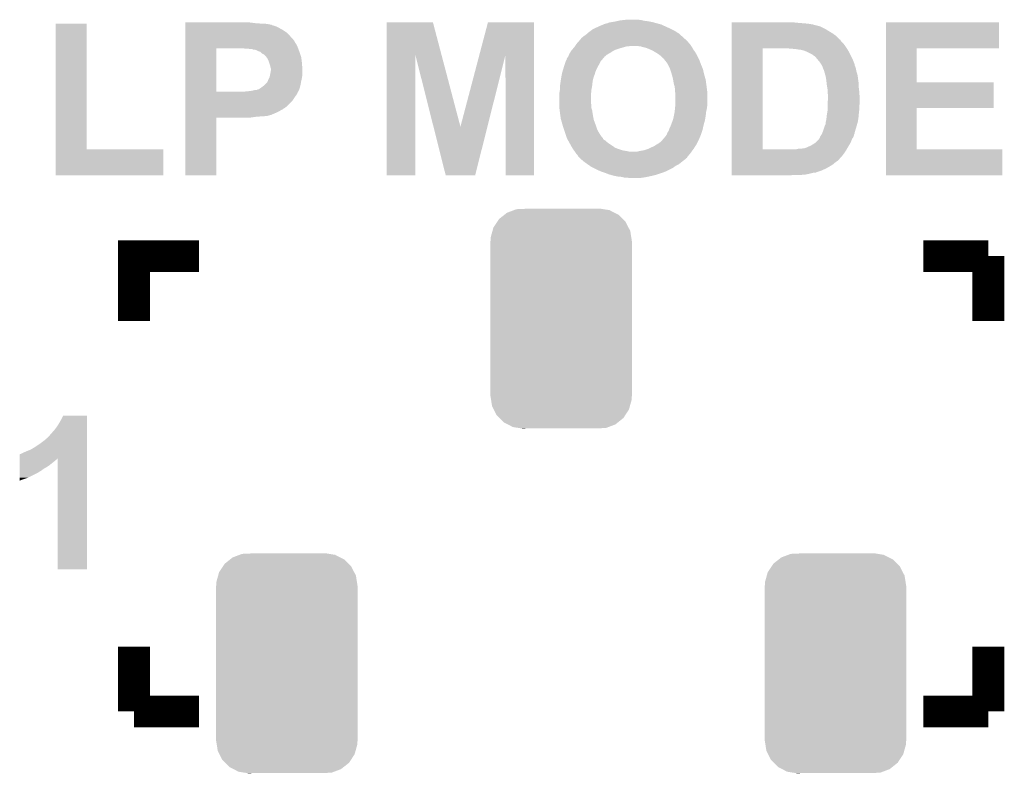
# Model space of a CAD drawing. Extents: x -1.3 to 24.2, y -3.9 to 53.4.
# Tile 30 of 51: x 8 to 14.3, y 30.9 to 35.7. Entities that reach past the tile are written whole.
import ezdxf

# ---------------------------------------------------------------- set-up
doc = ezdxf.new("R2010")
doc.units = 0
doc.layers.get('0').update_dxf_attribs({"linetype": 'CONTINUOUS'})
doc.layers.add('SKOLL-I_CLICK_V101_GTO', color=11, linetype='CONTINUOUS')
doc.layers.add('SKOLL-I_CLICK_V101_GTS', color=8, linetype='CONTINUOUS')

# ---------------------------------------------------------------- blocks, each defined once
blk = doc.blocks.new('CUSTOM_120')
for points in [[(-0.346054, 0.675314), (-0.301568, 0.692038), (0.3409, 0.675314), (0.308224, 0.692038)], [(-0.301568, 0.692038), (-0.285532, 0.698066), (0.308224, 0.692038), (0.27075, 0.698066)], [(-0.285532, 0.698066), (-0.220944, 0.70104), (0.27075, 0.698066), (0.25226, 0.70104)], [(0.220944, 0.70104), (0.244388, 0.702306), (0.25226, 0.70104), (0.244388, 0.702306)], [(-0.408632, 0.616798), (-0.396604, 0.634998), (0.411442, 0.616798), (0.39329, 0.634998)], [(-0.396604, 0.634998), (-0.362024, 0.662578), (0.39329, 0.634998), (0.365782, 0.662578)], [(-0.362024, 0.662578), (-0.346054, 0.675314), (0.365782, 0.662578), (0.3409, 0.675314)], [(-0.438318, 0.559164), (-0.432252, 0.581054), (0.44075, 0.559164), (0.42962, 0.581054)], [(-0.432252, 0.581054), (-0.408632, 0.616798), (0.42962, 0.581054), (0.411442, 0.616798)], [(-0.45085, 0.4953), (-0.449518, 0.518744), (0.45085, 0.4953), (0.447144, 0.518744)], [(-0.449518, 0.518744), (-0.438318, 0.559164), (0.447144, 0.518744), (0.44075, 0.559164)], [(-0.45212, -0.4953), (-0.45212, 0.4953), (0.45212, -0.4953), (0.45212, 0.4953)], [(-0.447142, -0.51874), (-0.45085, -0.4953), (0.449518, -0.51874), (0.45085, -0.4953)], [(-0.440752, -0.559164), (-0.447142, -0.51874), (0.438316, -0.559164), (0.449518, -0.51874)], [(-0.429622, -0.58105), (-0.440752, -0.559164), (0.432254, -0.58105), (0.438316, -0.559164)], [(-0.411444, -0.616798), (-0.429622, -0.58105), (0.40863, -0.616798), (0.432254, -0.58105)], [(-0.393292, -0.634996), (-0.411444, -0.616798), (0.396606, -0.634996), (0.40863, -0.616798)], [(-0.365784, -0.662578), (-0.393292, -0.634996), (0.362022, -0.662578), (0.396606, -0.634996)], [(-0.340906, -0.675312), (-0.365784, -0.662578), (0.346056, -0.675312), (0.362022, -0.662578)], [(-0.308228, -0.69204), (-0.340906, -0.675312), (0.301562, -0.69204), (0.346056, -0.675312)], [(-0.270764, -0.698066), (-0.308228, -0.69204), (0.285534, -0.698066), (0.301562, -0.69204)], [(-0.252274, -0.70104), (-0.270764, -0.698066), (0.220944, -0.70104), (0.285534, -0.698066)], [(-0.244392, -0.702308), (-0.252274, -0.70104), (-0.244392, -0.702308), (-0.220944, -0.70104)]]:
    blk.add_solid(points)

msp = doc.modelspace()

# ---------------------------------------------------------------- linework, layer by layer
at = {"layer": 'SKOLL-I_CLICK_V101_GTO', "const_width": 0.2032}
for points in [[(8.70458, 33.74136), (8.70458, 34.15538), (9.1186, 34.15538)], [(13.7414, 34.15538), (14.15542, 34.15538)], [(14.15542, 33.74136), (14.15542, 34.15538)], [(8.70458, 31.24962), (8.70458, 31.66364)], [(14.15542, 31.24962), (14.15542, 31.66364)], [(8.70458, 31.24962), (9.1186, 31.24962)], [(13.7414, 31.24962), (14.15542, 31.24962)]]:
    msp.add_lwpolyline(points, dxfattribs=at)
at = {"layer": 'SKOLL-I_CLICK_V101_GTO'}
for points in [[(8.204202, 34.8361), (8.20422, 35.638718), (8.402342, 34.8361), (8.40232, 35.638718)], [(8.20422, 35.638718), (8.204222, 35.63874), (8.40232, 35.638718), (8.204222, 35.63874)], [(9.03226, 35.64128), (9.032262, 35.64636), (9.48436, 35.64128), (9.44372, 35.64636)], [(9.03226, 35.63874), (9.03226, 35.64128), (9.522458, 35.63874), (9.48436, 35.64128)], [(9.03226, 35.6362), (9.03226, 35.63874), (9.558018, 35.6362), (9.54024, 35.63874)], [(9.03226, 35.631116), (9.03226, 35.6362), (9.583424, 35.631116), (9.558018, 35.6362)], [(9.03226, 35.62858), (9.03226, 35.631116), (9.585966, 35.62858), (9.583424, 35.631116)], [(9.03226, 35.628578), (9.03226, 35.62858), (9.591044, 35.628578), (9.585966, 35.62858)], [(9.03226, 35.62604), (9.03226, 35.628578), (9.596122, 35.62604), (9.591044, 35.628578)], [(9.03226, 35.62096), (9.03226, 35.62604), (9.61136, 35.62096), (9.596122, 35.62604)], [(9.03226, 35.6108), (9.03226, 35.62096), (9.63168, 35.6108), (9.61136, 35.62096)], [(10.317496, 35.437902), (10.3175, 35.646344), (10.667034, 35.437902), (10.612124, 35.646344)], [(10.3175, 35.646344), (10.317502, 35.64636), (10.612124, 35.646344), (10.317502, 35.64636)], [(10.907754, 35.437908), (10.962652, 35.646338), (11.257274, 35.437908), (11.25728, 35.646338)], [(10.962652, 35.646338), (10.962658, 35.64636), (11.25728, 35.646338), (10.962658, 35.64636)], [(11.643362, 35.60826), (11.678924, 35.62604), (12.12342, 35.60826), (12.084306, 35.62604)], [(11.678924, 35.62604), (11.681464, 35.626042), (12.084306, 35.62604), (12.084302, 35.626042)], [(11.681464, 35.626042), (11.686542, 35.62858), (12.084302, 35.626042), (12.078718, 35.62858)], [(11.686542, 35.62858), (11.69416, 35.63112), (12.078718, 35.62858), (12.07313, 35.63112)], [(11.69416, 35.63112), (11.69924, 35.63366), (12.07313, 35.63112), (12.067542, 35.63366)], [(11.69924, 35.63366), (11.704322, 35.6362), (12.067542, 35.63366), (12.05823, 35.6362)], [(11.704322, 35.6362), (11.711942, 35.63874), (12.05823, 35.6362), (12.048916, 35.63874)], [(11.711942, 35.63874), (11.724642, 35.641282), (12.048916, 35.63874), (12.039594, 35.641282)], [(11.724642, 35.641282), (11.737342, 35.64636), (12.039594, 35.641282), (12.020974, 35.64636)], [(11.737342, 35.64636), (11.75385, 35.6489), (12.020974, 35.64636), (12.01166, 35.6489)], [(11.75385, 35.6489), (11.77036, 35.65144), (12.01166, 35.6489), (11.99896, 35.65144)], [(11.77036, 35.65144), (11.781366, 35.65398), (11.99896, 35.65144), (11.986258, 35.65398)], [(11.781366, 35.65398), (11.792374, 35.65652), (11.986258, 35.65398), (11.963402, 35.65652)], [(11.792374, 35.65652), (11.803382, 35.65906), (11.963402, 35.65652), (11.95197, 35.65906)], [(11.803382, 35.65906), (11.824972, 35.6616), (11.95197, 35.65906), (11.940538, 35.6616)], [(11.824972, 35.6616), (11.846562, 35.66414), (11.940538, 35.6616), (11.92276, 35.66414)], [(12.51714, 35.64382), (12.517142, 35.64636), (12.94384, 35.64382), (12.91844, 35.64636)], [(12.51714, 35.63874), (12.51714, 35.64382), (13.0048, 35.63874), (12.94384, 35.64382)], [(12.51714, 35.63366), (12.51714, 35.63874), (13.035282, 35.63366), (13.0048, 35.63874)], [(12.51714, 35.62604), (12.51714, 35.63366), (13.063222, 35.62604), (13.035282, 35.63366)], [(12.51714, 35.626038), (12.51714, 35.62604), (13.065764, 35.626038), (13.063222, 35.62604)], [(12.51714, 35.6235), (12.51714, 35.626038), (13.070844, 35.6235), (13.065764, 35.626038)], [(12.51714, 35.623498), (12.51714, 35.6235), (13.075924, 35.623498), (13.070844, 35.6235)], [(12.51714, 35.61588), (12.51714, 35.623498), (13.0937, 35.61588), (13.075924, 35.623498)], [(12.51714, 35.60572), (12.51714, 35.61588), (13.114018, 35.60572), (13.0937, 35.61588)], [(13.502658, 35.48126), (13.50266, 35.646338), (14.223978, 35.48126), (14.224, 35.646338)], [(13.50266, 35.646338), (13.502662, 35.64636), (14.224, 35.646338), (13.502662, 35.64636)], [(9.032258, 35.5346), (9.03226, 35.56), (9.72312, 35.5346), (9.70026, 35.56)], [(9.03226, 35.5981), (9.03226, 35.6108), (9.65454, 35.5981), (9.63168, 35.6108)], [(9.03226, 35.582858), (9.03226, 35.5981), (9.677402, 35.582858), (9.65454, 35.5981)], [(9.03226, 35.56), (9.03226, 35.582858), (9.70026, 35.56), (9.677402, 35.582858)], [(11.559542, 35.547302), (11.57224, 35.55746), (12.212884, 35.547302), (12.201596, 35.55746)], [(11.57224, 35.55746), (11.59002, 35.57016), (12.201596, 35.55746), (12.187486, 35.57016)], [(11.59002, 35.57016), (11.595942, 35.575238), (12.187486, 35.57016), (12.181842, 35.575238)], [(11.595942, 35.575238), (11.607798, 35.5854), (12.181842, 35.575238), (12.165872, 35.5854)], [(11.607798, 35.5854), (11.617956, 35.593018), (12.165872, 35.5854), (12.1539, 35.593018)], [(11.617956, 35.593018), (11.628122, 35.60064), (12.1539, 35.593018), (12.13866, 35.60064)], [(11.628122, 35.60064), (11.643362, 35.60826), (12.13866, 35.60064), (12.12342, 35.60826)], [(12.517138, 35.53714), (12.51714, 35.559998), (13.208006, 35.53714), (13.185142, 35.559998)], [(12.51714, 35.59302), (12.51714, 35.60572), (13.13434, 35.59302), (13.114018, 35.60572)], [(12.51714, 35.577782), (12.51714, 35.59302), (13.15974, 35.577782), (13.13434, 35.59302)], [(12.51714, 35.559998), (12.51714, 35.577782), (13.185142, 35.559998), (13.15974, 35.577782)], [(9.032258, 35.532056), (9.032258, 35.5346), (9.725662, 35.532056), (9.72312, 35.5346)], [(9.032258, 35.521898), (9.032258, 35.532056), (9.730742, 35.521898), (9.725662, 35.532056)], [(9.032258, 35.506658), (9.032258, 35.521898), (9.7409, 35.506658), (9.730742, 35.521898)], [(9.032258, 35.4965), (9.032258, 35.506658), (9.74598, 35.4965), (9.7409, 35.506658)], [(9.032258, 35.4838), (9.032258, 35.4965), (9.75106, 35.4838), (9.74598, 35.4965)], [(11.51382, 35.48888), (11.517376, 35.49396), (11.830474, 35.48888), (11.849102, 35.49396)], [(11.517376, 35.49396), (11.519154, 35.4965), (11.859262, 35.49396), (11.871962, 35.4965)], [(11.519154, 35.4965), (11.526266, 35.50666), (12.259734, 35.4965), (12.25296, 35.50666)], [(11.526266, 35.50666), (11.5316, 35.51428), (12.25296, 35.50666), (12.245342, 35.51428)], [(11.5316, 35.51428), (11.531602, 35.514282), (12.245342, 35.51428), (12.245342, 35.514282)], [(11.531602, 35.514282), (11.540628, 35.524438), (12.245342, 35.514282), (12.23772, 35.524438)], [(11.540628, 35.524438), (11.545146, 35.52952), (12.23772, 35.524438), (12.23264, 35.52952)], [(11.545146, 35.52952), (11.55192, 35.53714), (12.23264, 35.52952), (12.224174, 35.53714)], [(11.55192, 35.53714), (11.55446, 35.53968), (12.224174, 35.53714), (12.221352, 35.53968)], [(11.55446, 35.53968), (11.559542, 35.547302), (12.221352, 35.53968), (12.212884, 35.547302)], [(11.935462, 35.49396), (11.9126, 35.4965), (12.261428, 35.49396), (12.259734, 35.4965)], [(11.944346, 35.491422), (11.935462, 35.49396), (12.263118, 35.491422), (12.261428, 35.49396)], [(11.95324, 35.48888), (11.944346, 35.491422), (12.264572, 35.48888), (12.263118, 35.491422)], [(12.517138, 35.537118), (12.517138, 35.53714), (13.21054, 35.537118), (13.208006, 35.53714)], [(12.517138, 35.534594), (12.517138, 35.537118), (13.210544, 35.534594), (13.21054, 35.537118)], [(12.517138, 35.52444), (12.517138, 35.534594), (13.218162, 35.52444), (13.210544, 35.534594)], [(12.517138, 35.51174), (12.517138, 35.52444), (13.23086, 35.51174), (13.218162, 35.52444)], [(12.517138, 35.49396), (12.517138, 35.51174), (13.24356, 35.49396), (13.23086, 35.51174)], [(12.517138, 35.48126), (12.517138, 35.49396), (13.252028, 35.48126), (13.24356, 35.49396)], [(9.032252, 35.204422), (9.032258, 35.48124), (9.23036, 35.204422), (9.230362, 35.48124)], [(9.032258, 35.48126), (9.032258, 35.4838), (9.751984, 35.48126), (9.75106, 35.4838)], [(9.032258, 35.48124), (9.032258, 35.48126), (9.230362, 35.48124), (9.37768, 35.48126)], [(9.415782, 35.47872), (9.403082, 35.48126), (9.752908, 35.47872), (9.751984, 35.48126)], [(9.448802, 35.47618), (9.436102, 35.47872), (9.753832, 35.47618), (9.752908, 35.47872)], [(9.458964, 35.476178), (9.448802, 35.47618), (9.753832, 35.476178), (9.753832, 35.47618)], [(9.464044, 35.47364), (9.458964, 35.476178), (9.754756, 35.47364), (9.753832, 35.476178)], [(9.481822, 35.471098), (9.466582, 35.47364), (9.75568, 35.471098), (9.754756, 35.47364)], [(9.497062, 35.46348), (9.481822, 35.471098), (9.75845, 35.46348), (9.75568, 35.471098)], [(9.512302, 35.458396), (9.497062, 35.46348), (9.760298, 35.458396), (9.75845, 35.46348)], [(9.51484, 35.45586), (9.512302, 35.458396), (9.76122, 35.45586), (9.760298, 35.458396)], [(9.522464, 35.448238), (9.51484, 35.45586), (9.763762, 35.448238), (9.76122, 35.45586)], [(9.53262, 35.443158), (9.522464, 35.448238), (9.765454, 35.443158), (9.763762, 35.448238)], [(9.545322, 35.430458), (9.53262, 35.443158), (9.769688, 35.430458), (9.765454, 35.443158)], [(9.549386, 35.425378), (9.545322, 35.430458), (9.77138, 35.425378), (9.769688, 35.430458)], [(10.31748, 34.671022), (10.317496, 35.437902), (10.500338, 34.671022), (10.50036, 35.437902)], [(10.61538, 34.98096), (10.50036, 35.437902), (10.787402, 34.98096), (10.667034, 35.437902)], [(10.787402, 34.98096), (10.907754, 35.437908), (10.959352, 34.98096), (11.074356, 35.437908)], [(11.07694, 34.671022), (11.074356, 35.437908), (11.257258, 34.671022), (11.257274, 35.437908)], [(11.465564, 35.415226), (11.474028, 35.427922), (11.69628, 35.415226), (11.706862, 35.427922)], [(11.474028, 35.427922), (11.47572, 35.43046), (11.706862, 35.427922), (11.709906, 35.43046)], [(11.47572, 35.43046), (11.480076, 35.440622), (11.709906, 35.43046), (11.722102, 35.440622)], [(11.480076, 35.440622), (11.483342, 35.44824), (11.722102, 35.440622), (11.735434, 35.44824)], [(11.483342, 35.44824), (11.484928, 35.45078), (11.735434, 35.44824), (11.73988, 35.45078)], [(11.484928, 35.45078), (11.491276, 35.460938), (11.73988, 35.45078), (11.755118, 35.460938)], [(11.491276, 35.460938), (11.49604, 35.468562), (11.755118, 35.460938), (11.76846, 35.468562)], [(11.49604, 35.468562), (11.49826, 35.4711), (11.76846, 35.468562), (11.772902, 35.4711)], [(11.49826, 35.4711), (11.502706, 35.47618), (11.772902, 35.4711), (11.78814, 35.47618)], [(11.502706, 35.47618), (11.511596, 35.48634), (11.78814, 35.47618), (11.82116, 35.48634)], [(11.511596, 35.48634), (11.51382, 35.48888), (11.82116, 35.48634), (11.830474, 35.48888)], [(11.973562, 35.483798), (11.95324, 35.48888), (12.267476, 35.483798), (12.264572, 35.48888)], [(11.99795, 35.473638), (11.973562, 35.483798), (12.27328, 35.473638), (12.267476, 35.483798)], [(12.00404, 35.4711), (11.99795, 35.473638), (12.275094, 35.4711), (12.27328, 35.473638)], [(12.019278, 35.46348), (12.00404, 35.4711), (12.280538, 35.46348), (12.275094, 35.4711)], [(12.03198, 35.45586), (12.019278, 35.46348), (12.285982, 35.45586), (12.280538, 35.46348)], [(12.04468, 35.44824), (12.03198, 35.45586), (12.290216, 35.44824), (12.285982, 35.45586)], [(12.064998, 35.433), (12.04468, 35.44824), (12.29868, 35.433), (12.290216, 35.44824)], [(12.065, 35.432998), (12.064998, 35.433), (12.298682, 35.432998), (12.29868, 35.433)], [(12.077704, 35.420298), (12.065, 35.432998), (12.305032, 35.420298), (12.298682, 35.432998)], [(12.517122, 34.836122), (12.517138, 35.48124), (12.71524, 34.836122), (12.715242, 35.48124)], [(12.517138, 35.48124), (12.517138, 35.48126), (12.715242, 35.48124), (12.84478, 35.48126)], [(12.893042, 35.47872), (12.877802, 35.48126), (13.25372, 35.47872), (13.252028, 35.48126)], [(12.918442, 35.47618), (12.905742, 35.47872), (13.255414, 35.47618), (13.25372, 35.47872)], [(12.943842, 35.47364), (12.928602, 35.47618), (13.257108, 35.47364), (13.255414, 35.47618)], [(12.954002, 35.473638), (12.943842, 35.47364), (13.257108, 35.473638), (13.257108, 35.47364)], [(12.961618, 35.471102), (12.954002, 35.473638), (13.258798, 35.471102), (13.257108, 35.473638)], [(12.961624, 35.4711), (12.961618, 35.471102), (13.2588, 35.4711), (13.258798, 35.471102)], [(12.981942, 35.46602), (12.964164, 35.4711), (13.261572, 35.46602), (13.2588, 35.4711)], [(12.99972, 35.4584), (12.981942, 35.46602), (13.265728, 35.4584), (13.261572, 35.46602)], [(13.030198, 35.44316), (12.99972, 35.4584), (13.27404, 35.44316), (13.265728, 35.4584)], [(13.0302, 35.443158), (13.030198, 35.44316), (13.274042, 35.443158), (13.27404, 35.44316)], [(13.04036, 35.43554), (13.0302, 35.443158), (13.27785, 35.43554), (13.274042, 35.443158)], [(13.047982, 35.430458), (13.04036, 35.43554), (13.280392, 35.430458), (13.27785, 35.43554)], [(13.05306, 35.42538), (13.047982, 35.430458), (13.28293, 35.42538), (13.280392, 35.430458)], [(13.502652, 35.26536), (13.502658, 35.481238), (13.698242, 35.26536), (13.69822, 35.481238)], [(13.502658, 35.481238), (13.502658, 35.48126), (13.69822, 35.481238), (14.223978, 35.48126)], [(9.555482, 35.417758), (9.549386, 35.425378), (9.772398, 35.417758), (9.77138, 35.425378)], [(9.5631, 35.402518), (9.555482, 35.417758), (9.77443, 35.402518), (9.772398, 35.417758)], [(9.56818, 35.38728), (9.5631, 35.402518), (9.77646, 35.38728), (9.77443, 35.402518)], [(9.57326, 35.372038), (9.56818, 35.38728), (9.777414, 35.372038), (9.77646, 35.38728)], [(9.575802, 35.35934), (9.57326, 35.372038), (9.778208, 35.35934), (9.777414, 35.372038)], [(11.443296, 35.34918), (11.447778, 35.364418), (11.65606, 35.34918), (11.66368, 35.364418)], [(11.447778, 35.364418), (11.44778, 35.36442), (11.66368, 35.364418), (11.66368, 35.36442)], [(11.44778, 35.36442), (11.452012, 35.37712), (11.66368, 35.36442), (11.6713, 35.37712)], [(11.452012, 35.37712), (11.458786, 35.397442), (11.6713, 35.37712), (11.681462, 35.397442)], [(11.458786, 35.397442), (11.46048, 35.402524), (11.681462, 35.397442), (11.684852, 35.402524)], [(11.46048, 35.402524), (11.460502, 35.40506), (11.684852, 35.402524), (11.686544, 35.40506)], [(11.460502, 35.40506), (11.460862, 35.405062), (11.686544, 35.40506), (11.686546, 35.405062)], [(11.460862, 35.405062), (11.463026, 35.405074), (11.686546, 35.405062), (11.686568, 35.405074)], [(11.463026, 35.405074), (11.464294, 35.407614), (11.686568, 35.405074), (11.69162, 35.407614)], [(11.464294, 35.407614), (11.46556, 35.410144), (11.69162, 35.407614), (11.691624, 35.410144)], [(11.46556, 35.41268), (11.465564, 35.415226), (11.69416, 35.41268), (11.69628, 35.415226)], [(11.46556, 35.410146), (11.46556, 35.41268), (11.691626, 35.410146), (11.69416, 35.41268)], [(11.46556, 35.410144), (11.46556, 35.410146), (11.691624, 35.410144), (11.691626, 35.410146)], [(12.08278, 35.417746), (12.077704, 35.420298), (12.306308, 35.417746), (12.305032, 35.420298)], [(12.082786, 35.415214), (12.08278, 35.417746), (12.307574, 35.415214), (12.306308, 35.417746)], [(12.08532, 35.41268), (12.082786, 35.415214), (12.30884, 35.41268), (12.307574, 35.415214)], [(12.089556, 35.407598), (12.08532, 35.41268), (12.31138, 35.407598), (12.30884, 35.41268)], [(12.09802, 35.39744), (12.089556, 35.407598), (12.315076, 35.39744), (12.31138, 35.407598)], [(12.110718, 35.379662), (12.09802, 35.39744), (12.32154, 35.379662), (12.315076, 35.39744)], [(12.11072, 35.379658), (12.110718, 35.379662), (12.321542, 35.379658), (12.32154, 35.379662)], [(12.12088, 35.35934), (12.11072, 35.379658), (12.330008, 35.35934), (12.321542, 35.379658)], [(13.063644, 35.41268), (13.05306, 35.42538), (13.28928, 35.41268), (13.28293, 35.42538)], [(13.07846, 35.3949), (13.063644, 35.41268), (13.296118, 35.3949), (13.28928, 35.41268)], [(13.08862, 35.379662), (13.07846, 35.3949), (13.301978, 35.379662), (13.296118, 35.3949)], [(13.088624, 35.379656), (13.08862, 35.379662), (13.30198, 35.379656), (13.301978, 35.379662)], [(13.091672, 35.374576), (13.088624, 35.379656), (13.301982, 35.374576), (13.30198, 35.379656)], [(13.094718, 35.369498), (13.091672, 35.374576), (13.30452, 35.369498), (13.301982, 35.374576)], [(13.09624, 35.36696), (13.094718, 35.369498), (13.305366, 35.36696), (13.30452, 35.369498)], [(13.100474, 35.354258), (13.09624, 35.36696), (13.3096, 35.354258), (13.305366, 35.36696)], [(9.570718, 35.300918), (9.573258, 35.31362), (9.777412, 35.300918), (9.779, 35.31362)], [(9.573258, 35.31362), (9.5758, 35.32632), (9.779, 35.31362), (9.779, 35.32632)], [(9.5758, 35.32632), (9.57834, 35.341558), (9.779, 35.32632), (9.779, 35.341558)], [(9.57834, 35.351716), (9.575802, 35.35934), (9.778684, 35.351716), (9.778208, 35.35934)], [(9.57834, 35.346642), (9.57834, 35.351716), (9.779, 35.346642), (9.778684, 35.351716)], [(9.57834, 35.341558), (9.57834, 35.346642), (9.779, 35.341558), (9.779, 35.346642)], [(11.430148, 35.293302), (11.433734, 35.313618), (11.635742, 35.293302), (11.643358, 35.313618)], [(11.433734, 35.313618), (11.43508, 35.321242), (11.643358, 35.313618), (11.645536, 35.321242)], [(11.43508, 35.321242), (11.438068, 35.331402), (11.645536, 35.321242), (11.64844, 35.331402)], [(11.438068, 35.331402), (11.443296, 35.34918), (11.64844, 35.331402), (11.65606, 35.34918)], [(12.124692, 35.349178), (12.12088, 35.35934), (12.33424, 35.349178), (12.330008, 35.35934)], [(12.1285, 35.339022), (12.124692, 35.349178), (12.336584, 35.339022), (12.33424, 35.349178)], [(12.135224, 35.31616), (12.1285, 35.339022), (12.34186, 35.31616), (12.336584, 35.339022)], [(12.1412, 35.29584), (12.135224, 35.31616), (12.347666, 35.29584), (12.34186, 35.31616)], [(13.10132, 35.35172), (13.100474, 35.354258), (13.310108, 35.35172), (13.3096, 35.354258)], [(13.1064, 35.341558), (13.10132, 35.35172), (13.312142, 35.341558), (13.310108, 35.35172)], [(13.10894, 35.333936), (13.1064, 35.341558), (13.313668, 35.333936), (13.312142, 35.341558)], [(13.10894, 35.331396), (13.10894, 35.333936), (13.314176, 35.331396), (13.313668, 35.333936)], [(13.109702, 35.328858), (13.10894, 35.331396), (13.314682, 35.328858), (13.314176, 35.331396)], [(13.113514, 35.316158), (13.109702, 35.328858), (13.31976, 35.316158), (13.314682, 35.328858)], [(13.11656, 35.306), (13.113514, 35.316158), (13.321454, 35.306), (13.31976, 35.316158)], [(13.117484, 35.30092), (13.11656, 35.306), (13.3223, 35.30092), (13.321454, 35.306)], [(9.51484, 35.2298), (9.531768, 35.242498), (9.76249, 35.2298), (9.7663, 35.242498)], [(9.531768, 35.242498), (9.535158, 35.24504), (9.7663, 35.242498), (9.766762, 35.24504)], [(9.535158, 35.24504), (9.555474, 35.265354), (9.766762, 35.24504), (9.770454, 35.265354)], [(9.555474, 35.265354), (9.55548, 35.267894), (9.770454, 35.265354), (9.770916, 35.267894)], [(9.55548, 35.267894), (9.558016, 35.270438), (9.770916, 35.267894), (9.771378, 35.270438)], [(9.558016, 35.27044), (9.56056, 35.278058), (9.77138, 35.27044), (9.773072, 35.278058)], [(9.558016, 35.270438), (9.558016, 35.27044), (9.771378, 35.270438), (9.77138, 35.27044)], [(9.56056, 35.278058), (9.56564, 35.28822), (9.773072, 35.278058), (9.77533, 35.28822)], [(9.56564, 35.28822), (9.567672, 35.293302), (9.77533, 35.28822), (9.77646, 35.293302)], [(9.567672, 35.293302), (9.570718, 35.300918), (9.77646, 35.293302), (9.777412, 35.300918)], [(11.42238, 35.23996), (11.423056, 35.245038), (11.627196, 35.23996), (11.62812, 35.245038)], [(11.42238, 35.219642), (11.42238, 35.23996), (11.623502, 35.219642), (11.627196, 35.23996)], [(11.423056, 35.245038), (11.426444, 35.27044), (11.62812, 35.245038), (11.63066, 35.27044)], [(11.426444, 35.27044), (11.42746, 35.27806), (11.63066, 35.27044), (11.632352, 35.27806)], [(11.42746, 35.27806), (11.430148, 35.293302), (11.632352, 35.27806), (11.635742, 35.293302)], [(12.144058, 35.280598), (12.1412, 35.29584), (12.35202, 35.280598), (12.347666, 35.29584)], [(12.14882, 35.2552), (12.144058, 35.280598), (12.355408, 35.2552), (12.35202, 35.280598)], [(12.15245, 35.2425), (12.14882, 35.2552), (12.3571, 35.2425), (12.355408, 35.2552)], [(12.1539, 35.237418), (12.15245, 35.2425), (12.357736, 35.237418), (12.3571, 35.2425)], [(13.12118, 35.2806), (13.117484, 35.30092), (13.32484, 35.2806), (13.3223, 35.30092)], [(13.12164, 35.278062), (13.12118, 35.2806), (13.325204, 35.278062), (13.32484, 35.2806)], [(13.123026, 35.262818), (13.12164, 35.278062), (13.32738, 35.262818), (13.325204, 35.278062)], [(13.12418, 35.25012), (13.123026, 35.262818), (13.32738, 35.25012), (13.32738, 35.262818)], [(13.12545, 35.2425), (13.12418, 35.25012), (13.32738, 35.2425), (13.32738, 35.25012)], [(13.12926, 35.219638), (13.12545, 35.2425), (13.33007, 35.219638), (13.32738, 35.2425)], [(13.502648, 35.10026), (13.502652, 35.265338), (14.188418, 35.10026), (14.18844, 35.265338)], [(13.502652, 35.265338), (13.502652, 35.26536), (14.18844, 35.265338), (13.698242, 35.26536)], [(9.03225, 35.194234), (9.032252, 35.2044), (9.74598, 35.194234), (9.751626, 35.2044)], [(9.03225, 35.191694), (9.03225, 35.194234), (9.745976, 35.191694), (9.74598, 35.194234)], [(9.03225, 35.18408), (9.03225, 35.191694), (9.7409, 35.18408), (9.745976, 35.191694)], [(9.03225, 35.17392), (9.03225, 35.18408), (9.73328, 35.17392), (9.7409, 35.18408)], [(9.032252, 35.2044), (9.032252, 35.204422), (9.400542, 35.2044), (9.23036, 35.204422)], [(9.400542, 35.2044), (9.451338, 35.20948), (9.751626, 35.2044), (9.754448, 35.20948)], [(9.451338, 35.20948), (9.474198, 35.21456), (9.754448, 35.20948), (9.75727, 35.21456)], [(9.484356, 35.21456), (9.49197, 35.217098), (9.75727, 35.21456), (9.75868, 35.217098)], [(9.49197, 35.217098), (9.491976, 35.2171), (9.75868, 35.217098), (9.75868, 35.2171)], [(9.491976, 35.2171), (9.494514, 35.219634), (9.75868, 35.2171), (9.75944, 35.219634)], [(9.494514, 35.219634), (9.499596, 35.21964), (9.75944, 35.219634), (9.759442, 35.21964)], [(9.499596, 35.21964), (9.51484, 35.2298), (9.759442, 35.21964), (9.76249, 35.2298)], [(11.4173, 35.189162), (11.421956, 35.2171), (11.6205, 35.189162), (11.62304, 35.2171)], [(11.4173, 35.18916), (11.4173, 35.189162), (11.6205, 35.18916), (11.6205, 35.189162)], [(11.4173, 35.130742), (11.4173, 35.18916), (11.6205, 35.130742), (11.6205, 35.18916)], [(11.421956, 35.2171), (11.42238, 35.219642), (11.62304, 35.2171), (11.623502, 35.219642)], [(12.15644, 35.219638), (12.1539, 35.237418), (12.359958, 35.219638), (12.357736, 35.237418)], [(12.15644, 35.204398), (12.15644, 35.219638), (12.361864, 35.204398), (12.359958, 35.219638)], [(12.156864, 35.201858), (12.15644, 35.204398), (12.36218, 35.201858), (12.361864, 35.204398)], [(12.15898, 35.189158), (12.156864, 35.201858), (12.36218, 35.189158), (12.36218, 35.201858)], [(12.15898, 35.13074), (12.15898, 35.189158), (12.36218, 35.13074), (12.36218, 35.189158)], [(13.12926, 35.19932), (13.12926, 35.219638), (13.33246, 35.19932), (13.33007, 35.219638)], [(13.12926, 35.196778), (13.12926, 35.19932), (13.332588, 35.196778), (13.33246, 35.19932)], [(13.1318, 35.186618), (13.12926, 35.196778), (13.333096, 35.186618), (13.332588, 35.196778)], [(13.1318, 35.15614), (13.1318, 35.186618), (13.33462, 35.15614), (13.333096, 35.186618)], [(9.032248, 35.11296), (9.03225, 35.143438), (9.682478, 35.11296), (9.712958, 35.143438)], [(9.03225, 35.143438), (9.03225, 35.17392), (9.712958, 35.143438), (9.73328, 35.17392)], [(11.4173, 35.118042), (11.4173, 35.130742), (11.62304, 35.118042), (11.6205, 35.130742)], [(11.4173, 35.11042), (11.4173, 35.118042), (11.62304, 35.11042), (11.62304, 35.118042)], [(12.15644, 35.10026), (12.15792, 35.11804), (12.359956, 35.10026), (12.36218, 35.11804)], [(12.15792, 35.11804), (12.15898, 35.13074), (12.36218, 35.11804), (12.36218, 35.13074)], [(13.12926, 35.118042), (13.129936, 35.128198), (13.33246, 35.118042), (13.335, 35.128198)], [(13.12926, 35.118038), (13.12926, 35.118042), (13.33246, 35.118038), (13.33246, 35.118042)], [(13.12926, 35.092638), (13.12926, 35.118038), (13.33246, 35.092638), (13.33246, 35.118038)], [(13.129936, 35.128198), (13.13129, 35.14852), (13.335, 35.128198), (13.335, 35.14852)], [(13.13129, 35.14852), (13.1318, 35.15614), (13.335, 35.14852), (13.33462, 35.15614)], [(9.032248, 35.09772), (9.032248, 35.11296), (9.662156, 35.09772), (9.682478, 35.11296)], [(9.032248, 35.097714), (9.032248, 35.09772), (9.659614, 35.097714), (9.662156, 35.09772)], [(9.032248, 35.092638), (9.032248, 35.097714), (9.654536, 35.092638), (9.659614, 35.097714)], [(9.032248, 35.08756), (9.032248, 35.092638), (9.644382, 35.08756), (9.654536, 35.092638)], [(9.032248, 35.07994), (9.032248, 35.08756), (9.63168, 35.07994), (9.644382, 35.08756)], [(9.032248, 35.07232), (9.032248, 35.07994), (9.61644, 35.07232), (9.63168, 35.07994)], [(9.032248, 35.05708), (9.032248, 35.07232), (9.580878, 35.05708), (9.61644, 35.07232)], [(9.032248, 35.052), (9.032248, 35.05708), (9.560558, 35.052), (9.580878, 35.05708)], [(9.032248, 35.051994), (9.032248, 35.052), (9.558014, 35.051994), (9.560558, 35.052)], [(9.032248, 35.04946), (9.032248, 35.051994), (9.555474, 35.04946), (9.558014, 35.051994)], [(11.41857, 35.100264), (11.4173, 35.11042), (11.62304, 35.100264), (11.62304, 35.11042)], [(11.420476, 35.085022), (11.41857, 35.100264), (11.628118, 35.085022), (11.62304, 35.100264)], [(11.42238, 35.06978), (11.420476, 35.085022), (11.630026, 35.06978), (11.628118, 35.085022)], [(11.423058, 35.0647), (11.42238, 35.06978), (11.63066, 35.0647), (11.630026, 35.06978)], [(11.42746, 35.031682), (11.423058, 35.0647), (11.636852, 35.031682), (11.63066, 35.0647)], [(12.14882, 35.04946), (12.153898, 35.074858), (12.35202, 35.04946), (12.35456, 35.074858)], [(12.153898, 35.074858), (12.1539, 35.07486), (12.35456, 35.074858), (12.35456, 35.07486)], [(12.1539, 35.07486), (12.156186, 35.097722), (12.35456, 35.07486), (12.35964, 35.097722)], [(12.156186, 35.097722), (12.15644, 35.10026), (12.35964, 35.097722), (12.359956, 35.10026)], [(13.123416, 35.04438), (13.12418, 35.052002), (13.32738, 35.04438), (13.327966, 35.052002)], [(13.12418, 35.052002), (13.128412, 35.077402), (13.327966, 35.052002), (13.32992, 35.077402)], [(13.128412, 35.077402), (13.12926, 35.082478), (13.32992, 35.077402), (13.330766, 35.082478)], [(13.12926, 35.082478), (13.12926, 35.092638), (13.330766, 35.082478), (13.33246, 35.092638)], [(13.502642, 34.8361), (13.502648, 35.100238), (13.698242, 34.8361), (13.69822, 35.100238)], [(13.502648, 35.100238), (13.502648, 35.10026), (13.69822, 35.100238), (14.188418, 35.10026)], [(9.03224, 34.671022), (9.032248, 35.039278), (9.230338, 34.671022), (9.23036, 35.039278)], [(9.032248, 35.04692), (9.032248, 35.04946), (9.532618, 35.04692), (9.542778, 35.04946)], [(9.032248, 35.04438), (9.032248, 35.04692), (9.497058, 35.04438), (9.509758, 35.04692)], [(9.032248, 35.0393), (9.032248, 35.04438), (9.446258, 35.0393), (9.48182, 35.04438)], [(9.032248, 35.039278), (9.032248, 35.0393), (9.23036, 35.039278), (9.446258, 35.0393)], [(11.429638, 35.024062), (11.42746, 35.031682), (11.63828, 35.024062), (11.636852, 35.031682)], [(11.43762, 34.99612), (11.429638, 35.024062), (11.648758, 34.99612), (11.63828, 35.024062)], [(11.441528, 34.98342), (11.43762, 34.99612), (11.65352, 34.98342), (11.648758, 34.99612)], [(12.1285, 34.98596), (12.131356, 34.99358), (12.33756, 34.98596), (12.33932, 34.99358)], [(12.131356, 34.99358), (12.141832, 35.02152), (12.33932, 34.99358), (12.34694, 35.02152)], [(12.141832, 35.02152), (12.143738, 35.026598), (12.34694, 35.02152), (12.347862, 35.026598)], [(12.143738, 35.026598), (12.14882, 35.04946), (12.347862, 35.026598), (12.35202, 35.04946)], [(13.11148, 34.985956), (13.116558, 34.996116), (13.31504, 34.985956), (13.317944, 34.996116)], [(13.116558, 34.996116), (13.11656, 35.006278), (13.317944, 34.996116), (13.320848, 35.006278)], [(13.11656, 35.006278), (13.117828, 35.011358), (13.320848, 35.006278), (13.3223, 35.011358)], [(13.117828, 35.011358), (13.12164, 35.0266), (13.3223, 35.011358), (13.324644, 35.0266)], [(13.12164, 35.0266), (13.123416, 35.04438), (13.324644, 35.0266), (13.32738, 35.04438)], [(10.693396, 34.671018), (10.61538, 34.98096), (10.881346, 34.671018), (10.959352, 34.98096)], [(11.44778, 34.9631), (11.441528, 34.98342), (11.660294, 34.9631), (11.65352, 34.98342)], [(11.448626, 34.960562), (11.44778, 34.9631), (11.66114, 34.960562), (11.660294, 34.9631)], [(11.454554, 34.94278), (11.448626, 34.960562), (11.6713, 34.94278), (11.66114, 34.960562)], [(11.45794, 34.93262), (11.454554, 34.94278), (11.677652, 34.93262), (11.6713, 34.94278)], [(11.461636, 34.922462), (11.45794, 34.93262), (11.684, 34.922462), (11.677652, 34.93262)], [(12.09548, 34.91992), (12.103098, 34.930078), (12.317306, 34.91992), (12.321538, 34.930078)], [(12.103098, 34.930082), (12.10818, 34.942782), (12.32154, 34.930082), (12.325772, 34.942782)], [(12.103098, 34.930078), (12.103098, 34.930082), (12.321538, 34.930078), (12.32154, 34.930082)], [(12.10818, 34.942782), (12.1158, 34.955478), (12.325772, 34.942782), (12.330004, 34.955478)], [(12.1158, 34.955478), (12.117494, 34.960562), (12.330004, 34.955478), (12.3317, 34.960562)], [(12.117494, 34.960562), (12.12088, 34.970718), (12.3317, 34.960562), (12.334042, 34.970718)], [(12.12088, 34.970718), (12.1285, 34.98596), (12.334042, 34.970718), (12.33756, 34.98596)], [(13.085234, 34.922462), (13.092004, 34.932618), (13.2969, 34.922462), (13.299438, 34.932618)], [(13.092004, 34.932618), (13.093698, 34.935158), (13.299438, 34.932618), (13.300708, 34.935158)], [(13.093698, 34.935158), (13.094648, 34.937696), (13.300708, 34.935158), (13.301978, 34.937696)], [(13.094648, 34.937696), (13.096554, 34.942776), (13.301978, 34.937696), (13.30198, 34.942776)], [(13.096554, 34.942776), (13.10132, 34.95548), (13.30198, 34.942776), (13.305888, 34.95548)], [(13.10132, 34.95548), (13.108092, 34.9758), (13.305888, 34.95548), (13.31214, 34.9758)], [(13.108092, 34.9758), (13.108938, 34.978338), (13.31214, 34.9758), (13.312864, 34.978338)], [(13.108938, 34.978338), (13.10894, 34.980858), (13.312864, 34.978338), (13.313584, 34.980858)], [(13.10894, 34.980858), (13.111458, 34.98088), (13.313584, 34.980858), (13.31359, 34.98088)], [(13.111458, 34.98088), (13.11148, 34.985956), (13.31359, 34.98088), (13.31504, 34.985956)], [(11.467176, 34.907224), (11.461636, 34.922462), (11.696696, 34.907224), (11.684, 34.922462)], [(11.4681, 34.904686), (11.467176, 34.907224), (11.6967, 34.904686), (11.696696, 34.907224)], [(11.4681, 34.904682), (11.4681, 34.904686), (11.696704, 34.904682), (11.6967, 34.904686)], [(11.472334, 34.897062), (11.4681, 34.904682), (11.70432, 34.897062), (11.696704, 34.904682)], [(11.473746, 34.894522), (11.472334, 34.897062), (11.709396, 34.894522), (11.70432, 34.897062)], [(11.477978, 34.886902), (11.473746, 34.894522), (11.71702, 34.886902), (11.709396, 34.894522)], [(11.486446, 34.87166), (11.477978, 34.886902), (11.73734, 34.87166), (11.71702, 34.886902)], [(11.490678, 34.86404), (11.486446, 34.87166), (11.750042, 34.86404), (11.73734, 34.87166)], [(11.4935, 34.85896), (11.490678, 34.86404), (11.7573, 34.85896), (11.750042, 34.86404)], [(12.02182, 34.85642), (12.03706, 34.86658), (12.285516, 34.85642), (12.29198, 34.86658)], [(12.03706, 34.86658), (12.041504, 34.86912), (12.29198, 34.86658), (12.293598, 34.86912)], [(12.041504, 34.86912), (12.054838, 34.876738), (12.293598, 34.86912), (12.297406, 34.876738)], [(12.054838, 34.876738), (12.070078, 34.889438), (12.297406, 34.876738), (12.303758, 34.889438)], [(12.070078, 34.889438), (12.078546, 34.8996), (12.303758, 34.889438), (12.30884, 34.8996)], [(12.078546, 34.8996), (12.08278, 34.90468), (12.30884, 34.8996), (12.310956, 34.90468)], [(12.08278, 34.90468), (12.085314, 34.907214), (12.310956, 34.90468), (12.312012, 34.907214)], [(12.085314, 34.907214), (12.08532, 34.909746), (12.312012, 34.907214), (12.313066, 34.909746)], [(12.08532, 34.909746), (12.090394, 34.912298), (12.313066, 34.909746), (12.31413, 34.912298)], [(12.090394, 34.912298), (12.09548, 34.91992), (12.31413, 34.912298), (12.317306, 34.91992)], [(13.020042, 34.85896), (13.045438, 34.874198), (13.264388, 34.85896), (13.27353, 34.874198)], [(13.045438, 34.874198), (13.051788, 34.879278), (13.27353, 34.874198), (13.27658, 34.879278)], [(13.051788, 34.879278), (13.058138, 34.884358), (13.27658, 34.879278), (13.27861, 34.884358)], [(13.058138, 34.884358), (13.070838, 34.89706), (13.27861, 34.884358), (13.283692, 34.89706)], [(13.070838, 34.89706), (13.076554, 34.90468), (13.283692, 34.89706), (13.28674, 34.90468)], [(13.076554, 34.90468), (13.078458, 34.907218), (13.28674, 34.90468), (13.288642, 34.907218)], [(13.078458, 34.907218), (13.081506, 34.914838), (13.288642, 34.907218), (13.294358, 34.914838)], [(13.081506, 34.914838), (13.08354, 34.91992), (13.294358, 34.914838), (13.296052, 34.91992)], [(13.08354, 34.91992), (13.085234, 34.922462), (13.296052, 34.91992), (13.2969, 34.922462)], [(8.2042, 34.671022), (8.204202, 34.836078), (8.892518, 34.671022), (8.89254, 34.836078)], [(8.204202, 34.836078), (8.204202, 34.8361), (8.89254, 34.836078), (8.402342, 34.8361)], [(11.500756, 34.846262), (11.4935, 34.85896), (11.775438, 34.846262), (11.7573, 34.85896)], [(11.503658, 34.84118), (11.500756, 34.846262), (11.789668, 34.84118), (11.775438, 34.846262)], [(11.509102, 34.83356), (11.503658, 34.84118), (11.811, 34.83356), (11.789668, 34.84118)], [(11.512732, 34.82848), (11.509102, 34.83356), (11.828778, 34.82848), (11.811, 34.83356)], [(11.514546, 34.82594), (11.512732, 34.82848), (11.849098, 34.82594), (11.828778, 34.82848)], [(11.51636, 34.8234), (11.514546, 34.82594), (11.859258, 34.8234), (11.849098, 34.82594)], [(11.518054, 34.82086), (11.51636, 34.8234), (11.869418, 34.82086), (11.859258, 34.8234)], [(11.523134, 34.81324), (11.518054, 34.82086), (12.2555, 34.81324), (12.26104, 34.82086)], [(11.52652, 34.80816), (11.523134, 34.81324), (12.251344, 34.80816), (12.2555, 34.81324)], [(11.534138, 34.80054), (11.52652, 34.80816), (12.24511, 34.80054), (12.251344, 34.80816)], [(11.539218, 34.790386), (11.534138, 34.80054), (12.236804, 34.790386), (12.24511, 34.80054)], [(11.910058, 34.82086), (11.93038, 34.82594), (12.26104, 34.82086), (12.264734, 34.82594)], [(11.93038, 34.82594), (11.95832, 34.83102), (12.264734, 34.82594), (12.268428, 34.83102)], [(11.95832, 34.83102), (11.988798, 34.84118), (12.268428, 34.83102), (12.275818, 34.84118)], [(11.988798, 34.84118), (11.988802, 34.841182), (12.275818, 34.84118), (12.27582, 34.841182)], [(11.988802, 34.841182), (12.00404, 34.8488), (12.27582, 34.841182), (12.280666, 34.8488)], [(12.00404, 34.8488), (12.02182, 34.85642), (12.280666, 34.8488), (12.285516, 34.85642)], [(12.517122, 34.8361), (12.517122, 34.836122), (12.926058, 34.8361), (12.71524, 34.836122)], [(12.517122, 34.823398), (12.517122, 34.8361), (13.24356, 34.823398), (13.250968, 34.8361)], [(12.517122, 34.795458), (12.517122, 34.823398), (13.223238, 34.795458), (13.24356, 34.823398)], [(12.926058, 34.8361), (12.946378, 34.84118), (13.250968, 34.8361), (13.253932, 34.84118)], [(12.964158, 34.84118), (12.979398, 34.84372), (13.253932, 34.84118), (13.255412, 34.84372)], [(12.981936, 34.84372), (12.997178, 34.8488), (13.255412, 34.84372), (13.258376, 34.8488)], [(12.997178, 34.8488), (13.00734, 34.85388), (13.258376, 34.8488), (13.26134, 34.85388)], [(13.00734, 34.85388), (13.020042, 34.85896), (13.26134, 34.85388), (13.264388, 34.85896)], [(13.50264, 34.671022), (13.502642, 34.836078), (14.244298, 34.671022), (14.24432, 34.836078)], [(13.502642, 34.836078), (13.502642, 34.8361), (14.24432, 34.836078), (13.698242, 34.8361)], [(11.544286, 34.787846), (11.539218, 34.790386), (12.234726, 34.787846), (12.236804, 34.790386)], [(11.5443, 34.785306), (11.544286, 34.787846), (12.232648, 34.785306), (12.234726, 34.787846)], [(11.544314, 34.785294), (11.5443, 34.785306), (12.23264, 34.785294), (12.232648, 34.785306)], [(11.547136, 34.782754), (11.544314, 34.785294), (12.232626, 34.782754), (12.23264, 34.785294)], [(11.549952, 34.780218), (11.547136, 34.782754), (12.22756, 34.780218), (12.232626, 34.782754)], [(11.558416, 34.7726), (11.549952, 34.780218), (12.219938, 34.7726), (12.22756, 34.780218)], [(11.56688, 34.76498), (11.558416, 34.7726), (12.20978, 34.76498), (12.219938, 34.7726)], [(11.569698, 34.762442), (11.56688, 34.76498), (12.206606, 34.762442), (12.20978, 34.76498)], [(11.580178, 34.75482), (11.569698, 34.762442), (12.19708, 34.75482), (12.206606, 34.762442)], [(11.59764, 34.74212), (11.580178, 34.75482), (12.181838, 34.74212), (12.19708, 34.75482)], [(11.597644, 34.742118), (11.59764, 34.74212), (12.181836, 34.742118), (12.181838, 34.74212)], [(11.61216, 34.731958), (11.597644, 34.742118), (12.16152, 34.731958), (12.181836, 34.742118)], [(12.51712, 34.75228), (12.517122, 34.7599), (13.17752, 34.75228), (13.18768, 34.7599)], [(12.51712, 34.73958), (12.51712, 34.75228), (13.162278, 34.73958), (13.17752, 34.75228)], [(12.51712, 34.726882), (12.51712, 34.73958), (13.14196, 34.726882), (13.162278, 34.73958)], [(12.517122, 34.76752), (12.517122, 34.795458), (13.19784, 34.76752), (13.223238, 34.795458)], [(12.517122, 34.76498), (12.517122, 34.76752), (13.1953, 34.76498), (13.19784, 34.76752)], [(12.517122, 34.7599), (12.517122, 34.76498), (13.18768, 34.7599), (13.1953, 34.76498)], [(11.62304, 34.724342), (11.61216, 34.731958), (12.150854, 34.724342), (12.16152, 34.731958)], [(11.633204, 34.71926), (11.62304, 34.724342), (12.143738, 34.71926), (12.150854, 34.724342)], [(11.65352, 34.7091), (11.633204, 34.71926), (12.123418, 34.7091), (12.143738, 34.71926)], [(11.68146, 34.6964), (11.65352, 34.7091), (12.098018, 34.6964), (12.123418, 34.7091)], [(11.689082, 34.69386), (11.68146, 34.6964), (12.092938, 34.69386), (12.098018, 34.6964)], [(11.711942, 34.68624), (11.689082, 34.69386), (12.071984, 34.68624), (12.092938, 34.69386)], [(11.718292, 34.6837), (11.711942, 34.68624), (12.065, 34.6837), (12.071984, 34.68624)], [(11.737338, 34.67608), (11.718292, 34.6837), (12.042134, 34.67608), (12.065, 34.6837)], [(11.746646, 34.673542), (11.737338, 34.67608), (12.03452, 34.673542), (12.042134, 34.67608)], [(11.76528, 34.66846), (11.746646, 34.673542), (12.012502, 34.66846), (12.03452, 34.673542)], [(12.51712, 34.71418), (12.51712, 34.726882), (13.1191, 34.71418), (13.14196, 34.726882)], [(12.51712, 34.70148), (12.51712, 34.71418), (13.091158, 34.70148), (13.1191, 34.71418)], [(12.51712, 34.69132), (12.51712, 34.70148), (13.060676, 34.69132), (13.091158, 34.70148)], [(12.51712, 34.691298), (12.51712, 34.69132), (13.05814, 34.691298), (13.060676, 34.69132)], [(12.51712, 34.68878), (12.51712, 34.691298), (13.058118, 34.68878), (13.05814, 34.691298)], [(12.51712, 34.68624), (12.51712, 34.68878), (13.032738, 34.68624), (13.05052, 34.68878)], [(12.51712, 34.68116), (12.51712, 34.68624), (13.014962, 34.68116), (13.032738, 34.68624)], [(12.51712, 34.67608), (12.51712, 34.68116), (12.98956, 34.67608), (13.014962, 34.68116)], [(12.51712, 34.67354), (12.51712, 34.67608), (12.961622, 34.67354), (12.98956, 34.67608)], [(12.51712, 34.671022), (12.51712, 34.67354), (12.88829, 34.671022), (12.92606, 34.67354)], [(8.892518, 34.671), (8.2042, 34.671022), (8.892518, 34.671), (8.892518, 34.671022)], [(9.230338, 34.671), (9.03224, 34.671022), (9.230338, 34.671), (9.230338, 34.671022)], [(10.500338, 34.671), (10.31748, 34.671022), (10.500338, 34.671), (10.500338, 34.671022)], [(10.881342, 34.671), (10.693396, 34.671018), (10.881342, 34.671), (10.881346, 34.671018)], [(11.257258, 34.671), (11.07694, 34.671022), (11.257258, 34.671), (11.257258, 34.671022)], [(11.77798, 34.66592), (11.76528, 34.66846), (12.0015, 34.66592), (12.012502, 34.66846)], [(11.79068, 34.66338), (11.77798, 34.66592), (11.989646, 34.66338), (12.0015, 34.66592)], [(11.816078, 34.66084), (11.79068, 34.66338), (11.977792, 34.66084), (11.989646, 34.66338)], [(11.826238, 34.6583), (11.816078, 34.66084), (11.96594, 34.6583), (11.977792, 34.66084)], [(11.836398, 34.65576), (11.826238, 34.6583), (11.948158, 34.65576), (11.96594, 34.6583)], [(11.869418, 34.65322), (11.854178, 34.65576), (11.930378, 34.65322), (11.948158, 34.65576)], [(12.887962, 34.671), (12.51712, 34.671022), (12.887962, 34.671), (12.88829, 34.671022)], [(14.244298, 34.671), (13.50264, 34.671022), (14.244298, 34.671), (14.244298, 34.671022)], [(8.219442, 33.07588), (8.23722, 33.10636), (8.404858, 33.07588), (8.404858, 33.10636)], [(8.23722, 33.10636), (8.252462, 33.136818), (8.404858, 33.10636), (8.40486, 33.136818)], [(8.252462, 33.136818), (8.252474, 33.13684), (8.40486, 33.136818), (8.252474, 33.13684)], [(8.1788, 33.02508), (8.199118, 33.047938), (8.404856, 33.02508), (8.404858, 33.047938)], [(8.199118, 33.047938), (8.219442, 33.07588), (8.404858, 33.047938), (8.404858, 33.07588)], [(8.1026, 32.9565), (8.13308, 32.979362), (8.404854, 32.9565), (8.404856, 32.979362)], [(8.13308, 32.979362), (8.135626, 32.9819), (8.404856, 32.979362), (8.404856, 32.9819)], [(8.135626, 32.9819), (8.138166, 32.981914), (8.404856, 32.9819), (8.404856, 32.981914)], [(8.138166, 32.981914), (8.140704, 32.98698), (8.404856, 32.981914), (8.404856, 32.98698)], [(8.140704, 32.98698), (8.148322, 32.992062), (8.404856, 32.98698), (8.404856, 32.992062)], [(8.148322, 32.992062), (8.16356, 33.0073), (8.404856, 32.992062), (8.404856, 33.0073)], [(8.16356, 33.0073), (8.1788, 33.02508), (8.404856, 33.0073), (8.404856, 33.02508)], [(8.02132, 32.91078), (8.046722, 32.92094), (8.404854, 32.91078), (8.404854, 32.92094)], [(8.046722, 32.92094), (8.07212, 32.936178), (8.404854, 32.92094), (8.404854, 32.936178)], [(8.07212, 32.936178), (8.1026, 32.9565), (8.404854, 32.936178), (8.404854, 32.9565)], [(7.975616, 32.857438), (7.975618, 32.862506), (8.211814, 32.857438), (8.214354, 32.862506)], [(7.975616, 32.854898), (7.975616, 32.857438), (8.20674, 32.854898), (8.211814, 32.857438)], [(7.975616, 32.84728), (7.975616, 32.854898), (8.199118, 32.84728), (8.20674, 32.854898)], [(7.975618, 32.86252), (7.975622, 32.89046), (8.404852, 32.86252), (8.404854, 32.89046)], [(7.975618, 32.862506), (7.975618, 32.86252), (8.214354, 32.862506), (8.216878, 32.86252)], [(7.975622, 32.89046), (7.97814, 32.890482), (8.404854, 32.89046), (8.404854, 32.890482)], [(7.97814, 32.890482), (7.978162, 32.893), (8.404854, 32.890482), (8.404854, 32.893)], [(7.978162, 32.893), (7.983224, 32.893002), (8.404854, 32.893), (8.404854, 32.893002)], [(7.983224, 32.893002), (8.00354, 32.90316), (8.404854, 32.893002), (8.404854, 32.90316)], [(8.00354, 32.90316), (8.02132, 32.91078), (8.404854, 32.90316), (8.404854, 32.91078)], [(8.2169, 32.156422), (8.216878, 32.86252), (8.404838, 32.156422), (8.404852, 32.86252)], [(7.975608, 32.79902), (7.97561, 32.809182), (8.130538, 32.79902), (8.148322, 32.809182)], [(7.975608, 32.78632), (7.975608, 32.79902), (8.11276, 32.78632), (8.130538, 32.79902)], [(7.97561, 32.809182), (7.975612, 32.81934), (8.148322, 32.809182), (8.16356, 32.81934)], [(7.975612, 32.81934), (7.975614, 32.83966), (8.16356, 32.81934), (8.18896, 32.83966)], [(7.975614, 32.83966), (7.975616, 32.84728), (8.18896, 32.83966), (8.199118, 32.84728)], [(7.9756, 32.72285), (7.975602, 32.7406), (7.9756, 32.72285), (8.026398, 32.7406)], [(7.975602, 32.7406), (7.975606, 32.773622), (8.026398, 32.7406), (8.09244, 32.773622)], [(7.975606, 32.773622), (7.975608, 32.78632), (8.09244, 32.773622), (8.11276, 32.78632)], [(8.404838, 32.1564), (8.2169, 32.156422), (8.404838, 32.1564), (8.404838, 32.156422)]]:
    msp.add_solid(points, dxfattribs=at)

# ---------------------------------------------------------------- block references
at = {"layer": 'SKOLL-I_CLICK_V101_GTS'}
for p in [(11.43, 33.7566), (9.67994, 31.55696), (13.18006, 31.55696)]:
    msp.add_blockref('CUSTOM_120', p, dxfattribs=at)

doc.saveas('drawing.dxf')
